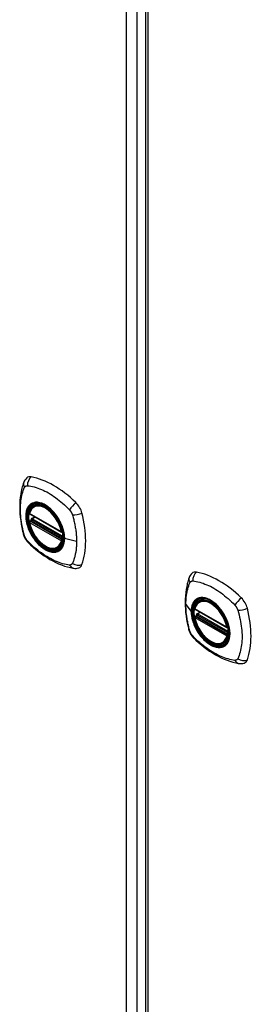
# Model space of a CAD drawing. Header units: inches. Extents: x 20 to 506, y 54 to 238.
# Tile 26 of 33: x 462.3 to 465.32, y 192.87 to 205.72. Entities that reach past the tile are written whole.
import ezdxf

# ---------------------------------------------------------------- set-up
doc = ezdxf.new("R2010")
doc.units = ezdxf.units.IN
doc.header["$MEASUREMENT"] = 0
doc.layers.add('Visible Edges(ANSI)', color=7, linetype='Continuous', lineweight=25)
doc.layers.add('Visible Tangent Edges(ANSI)', color=7, linetype='Continuous', lineweight=25)

msp = doc.modelspace()

# ---------------------------------------------------------------- linework, layer by layer
at = {"layer": 'Visible Edges(ANSI)'}
for p, q in [((463.934, 213.086), (463.934, 183.921)), ((462.425, 199.269), (462.839, 199.03)), ((462.482, 199.373), (462.492, 199.379)), ((462.425, 199.174), (462.439, 199.182)), ((462.445, 199.194), (462.444, 199.196)), ((462.45, 199.208), (462.491, 199.231)), ((462.795, 198.831), (462.805, 198.837)), ((464.635, 198.13), (464.645, 198.136)), ((464.578, 198.026), (464.992, 197.787)), ((464.603, 197.965), (464.644, 197.988)), ((464.578, 197.931), (464.592, 197.939)), ((464.598, 197.95), (464.598, 197.953)), ((464.948, 197.588), (464.958, 197.594))]:
    msp.add_line(p, q, dxfattribs=at)
at = {"layer": 'Visible Edges(ANSI)', "flags": 128}
for points in [[(462.348, 199.683), (462.34, 199.661), (462.334, 199.642), (462.329, 199.623), (462.324, 199.605), (462.32, 199.586), (462.315, 199.566), (462.308, 199.527), (462.302, 199.486), (462.298, 199.444), (462.296, 199.402), (462.295, 199.359), (462.296, 199.315), (462.298, 199.271), (462.302, 199.227), (462.308, 199.182), (462.315, 199.137), (462.323, 199.091), (462.333, 199.046), (462.338, 199.023), (462.341, 199.011), (462.345, 198.997)], [(462.386, 199.739), (462.373, 199.725), (462.363, 199.711), (462.354, 199.697), (462.348, 199.683)], [(462.42, 199.282), (462.424, 199.297), (462.429, 199.311), (462.435, 199.324), (462.443, 199.336), (462.451, 199.347), (462.46, 199.357), (462.471, 199.366), (462.482, 199.373)], [(462.734, 199.293), (462.753, 199.271), (462.771, 199.247), (462.788, 199.223), (462.803, 199.197), (462.817, 199.171), (462.83, 199.144), (462.842, 199.117), (462.852, 199.09)], [(462.795, 198.831), (462.783, 198.825), (462.771, 198.821), (462.758, 198.818), (462.745, 198.816), (462.732, 198.815), (462.718, 198.816), (462.703, 198.818), (462.689, 198.822), (462.674, 198.826), (462.66, 198.832), (462.645, 198.839), (462.63, 198.847), (462.616, 198.856), (462.601, 198.867), (462.587, 198.878), (462.573, 198.89), (462.559, 198.903), (462.545, 198.917), (462.532, 198.931), (462.52, 198.947), (462.508, 198.963), (462.496, 198.979), (462.485, 198.997), (462.475, 199.014), (462.465, 199.032), (462.456, 199.05), (462.448, 199.069), (462.441, 199.087), (462.434, 199.106), (462.428, 199.125), (462.424, 199.143), (462.42, 199.162)], [(462.439, 199.182), (462.442, 199.184), (462.444, 199.187), (462.445, 199.191), (462.445, 199.194)], [(462.345, 198.997), (462.349, 198.983), (462.354, 198.97), (462.36, 198.958), (462.367, 198.945), (462.374, 198.934), (462.382, 198.922), (462.391, 198.911), (462.4, 198.901)], [(462.4, 198.901), (462.41, 198.891), (462.42, 198.882), (462.437, 198.865), (462.471, 198.835), (462.506, 198.805), (462.542, 198.776), (462.578, 198.749), (462.615, 198.723), (462.652, 198.699), (462.689, 198.677), (462.727, 198.656), (462.764, 198.637), (462.802, 198.62), (462.841, 198.604), (462.879, 198.59), (462.917, 198.579), (462.955, 198.569), (462.974, 198.565), (462.985, 198.563), (462.996, 198.561)], [(462.996, 198.561), (463.011, 198.559), (463.028, 198.559), (463.045, 198.561), (463.064, 198.565)], [(464.539, 198.496), (464.526, 198.482), (464.516, 198.468), (464.507, 198.454), (464.501, 198.44)], [(464.501, 198.44), (464.494, 198.418), (464.487, 198.399), (464.482, 198.38), (464.477, 198.362), (464.473, 198.343), (464.469, 198.324), (464.461, 198.284), (464.456, 198.243), (464.452, 198.201), (464.449, 198.159), (464.448, 198.116), (464.449, 198.073), (464.452, 198.029), (464.455, 197.984), (464.461, 197.939), (464.468, 197.894), (464.476, 197.848), (464.486, 197.802), (464.491, 197.78), (464.494, 197.768), (464.498, 197.754)], [(464.573, 198.039), (464.577, 198.054), (464.582, 198.068), (464.589, 198.081), (464.596, 198.093), (464.604, 198.104), (464.614, 198.114), (464.624, 198.123), (464.635, 198.13)], [(464.887, 198.05), (464.906, 198.028), (464.924, 198.004), (464.941, 197.98), (464.956, 197.954), (464.971, 197.928), (464.984, 197.901), (464.995, 197.874), (465.005, 197.847)], [(464.948, 197.588), (464.936, 197.582), (464.924, 197.578), (464.911, 197.575), (464.898, 197.573), (464.885, 197.572), (464.871, 197.573), (464.857, 197.575), (464.842, 197.579), (464.828, 197.583), (464.813, 197.589), (464.798, 197.596), (464.783, 197.604), (464.769, 197.613), (464.754, 197.623), (464.74, 197.635), (464.726, 197.647), (464.712, 197.66), (464.699, 197.674), (464.685, 197.688), (464.673, 197.704), (464.661, 197.72), (464.649, 197.736), (464.638, 197.753), (464.628, 197.771), (464.618, 197.789), (464.609, 197.807), (464.601, 197.826), (464.594, 197.844), (464.587, 197.863), (464.581, 197.881), (464.577, 197.9), (464.573, 197.918)], [(464.592, 197.939), (464.595, 197.941), (464.597, 197.944), (464.598, 197.947), (464.598, 197.95)], [(464.498, 197.754), (464.502, 197.74), (464.508, 197.727), (464.513, 197.715), (464.52, 197.702), (464.527, 197.691), (464.535, 197.679), (464.544, 197.668), (464.554, 197.658)], [(464.554, 197.658), (464.563, 197.648), (464.573, 197.638), (464.59, 197.622), (464.624, 197.591), (464.66, 197.561), (464.696, 197.533), (464.732, 197.506), (464.768, 197.48), (464.805, 197.456), (464.843, 197.433), (464.88, 197.413), (464.918, 197.394), (464.956, 197.376), (464.994, 197.361), (465.032, 197.347), (465.07, 197.335), (465.108, 197.326), (465.128, 197.321), (465.138, 197.319), (465.149, 197.318)], [(465.149, 197.318), (465.164, 197.316), (465.181, 197.316), (465.198, 197.318), (465.217, 197.322)]]:
    msp.add_lwpolyline(points, dxfattribs=at)
at = {"layer": 'Visible Edges(ANSI)'}
for centre, start, end in [((462.431, 199.28), 166.5554, 240), ((462.431, 199.164), 120, 190.611), ((462.456, 199.198), 120, 187.8283), ((462.845, 199.041), 240, 282.6344), ((464.584, 198.037), 166.5554, 240), ((464.584, 197.921), 120, 190.611), ((464.609, 197.955), 120, 187.8283), ((464.998, 197.798), 240, 282.6344)]:
    msp.add_arc(centre, 0.0118, start, end, dxfattribs=at)
for centre, major_axis, start_param, end_param in [((462.485, 199.593), (-0.089, 0.153), 5.825423, 6.408181), ((462.736, 198.596), (-0.64, 1.108), 5.170151, 5.825423), ((462.631, 199.098), (0.157, -0.273), 2.363977, 7.060801), ((462.987, 199.303), (0.089, -0.153), 1.113034, 2.028558), ((462.249, 199.44), (-0.64, 1.108), 3.599355, 4.254627), ((462.987, 198.724), (0.089, -0.153), 6.158189, 6.740947), ((464.638, 198.35), (-0.089, 0.153), 5.825423, 6.408181), ((464.889, 197.353), (-0.64, 1.108), 5.170151, 5.825423), ((464.784, 197.855), (0.157, -0.273), 2.363977, 7.060801), ((465.14, 198.06), (0.089, -0.153), 1.113034, 2.028558), ((464.402, 198.197), (-0.64, 1.108), 3.599355, 4.254627), ((465.14, 197.481), (0.089, -0.153), 6.158189, 6.740947)]:
    msp.add_ellipse(centre, major_axis=major_axis, ratio=0.57735, start_param=start_param, end_param=end_param, dxfattribs=at)
for centre, major_axis in [((462.628, 199.096), (-0.16, 0.277)), ((464.781, 197.853), (0.16, -0.277))]:
    msp.add_ellipse(centre, major_axis=major_axis, ratio=0.57735, dxfattribs=at)
at = {"layer": 'Visible Tangent Edges(ANSI)'}
for p, q in [((463.684, 184.041), (463.684, 213.207)), ((463.824, 184.041), (463.824, 213.207)), ((463.963, 213.045), (463.963, 183.88)), ((462.837, 199.036), (462.423, 199.275)), ((462.423, 199.159), (462.837, 198.92)), ((462.431, 199.173), (462.443, 199.18)), ((462.845, 198.934), (462.431, 199.173)), ((462.443, 199.18), (462.853, 198.943)), ((462.854, 198.96), (462.451, 199.193)), ((462.456, 199.207), (462.495, 199.229)), ((462.854, 198.978), (462.456, 199.207)), ((462.852, 198.938), (462.845, 198.934)), ((463.036, 198.91), (462.879, 198.95)), ((464.458, 198.089), (464.527, 197.998)), ((464.99, 197.793), (464.576, 198.032)), ((464.609, 197.964), (464.648, 197.986)), ((464.576, 197.916), (464.99, 197.677)), ((464.584, 197.93), (464.596, 197.937)), ((464.998, 197.691), (464.584, 197.93)), ((464.596, 197.937), (465.006, 197.7)), ((465.007, 197.717), (464.604, 197.95)), ((465.007, 197.735), (464.609, 197.964)), ((465.005, 197.695), (464.998, 197.691))]:
    msp.add_line(p, q, dxfattribs=at)
at = {"layer": 'Visible Tangent Edges(ANSI)', "flags": 128}
for points in [[(462.358, 198.983), (462.349, 199.016), (462.341, 199.045), (462.335, 199.075), (462.329, 199.104), (462.323, 199.134), (462.318, 199.163), (462.314, 199.192), (462.311, 199.22), (462.309, 199.249), (462.307, 199.277), (462.306, 199.304), (462.305, 199.332), (462.306, 199.358), (462.307, 199.385), (462.309, 199.41), (462.311, 199.435), (462.314, 199.46), (462.318, 199.484), (462.323, 199.508), (462.329, 199.53), (462.335, 199.553), (462.341, 199.574), (462.349, 199.595), (462.358, 199.617)], [(462.358, 199.617), (462.359, 199.619), (462.36, 199.62), (462.361, 199.622), (462.363, 199.624), (462.364, 199.625), (462.365, 199.626), (462.366, 199.628), (462.368, 199.629), (462.369, 199.63), (462.37, 199.631), (462.372, 199.632), (462.373, 199.633), (462.375, 199.634), (462.377, 199.635), (462.378, 199.635), (462.38, 199.636), (462.382, 199.637), (462.383, 199.637), (462.385, 199.637), (462.387, 199.638), (462.389, 199.638), (462.391, 199.638), (462.393, 199.638), (462.395, 199.638)], [(462.395, 199.638), (462.419, 199.636), (462.441, 199.632), (462.463, 199.627), (462.485, 199.621), (462.508, 199.614), (462.531, 199.607), (462.554, 199.599), (462.577, 199.589), (462.6, 199.579), (462.624, 199.568), (462.647, 199.556), (462.67, 199.543), (462.694, 199.529), (462.717, 199.514), (462.74, 199.498), (462.763, 199.482), (462.786, 199.464), (462.809, 199.446), (462.832, 199.428), (462.854, 199.408), (462.877, 199.388), (462.899, 199.367), (462.921, 199.346), (462.944, 199.321)], [(462.432, 199.393), (462.423, 199.385), (462.415, 199.376), (462.407, 199.366), (462.401, 199.355), (462.394, 199.344), (462.389, 199.331), (462.385, 199.318), (462.381, 199.304), (462.378, 199.289), (462.376, 199.274), (462.375, 199.258), (462.374, 199.241), (462.375, 199.224), (462.376, 199.207), (462.378, 199.189), (462.381, 199.171), (462.385, 199.152), (462.389, 199.133), (462.395, 199.115), (462.401, 199.096), (462.407, 199.077), (462.415, 199.058), (462.423, 199.04), (462.432, 199.022)], [(462.876, 198.952), (462.87, 198.894), (462.853, 198.845), (462.826, 198.808), (462.789, 198.784), (462.746, 198.774), (462.696, 198.78), (462.643, 198.799), (462.59, 198.833), (462.538, 198.878), (462.491, 198.934), (462.449, 198.996), (462.416, 199.064), (462.393, 199.133), (462.38, 199.2), (462.379, 199.263), (462.389, 199.317), (462.41, 199.362), (462.441, 199.394), (462.48, 199.413), (462.526, 199.417), (462.577, 199.406), (462.631, 199.381), (462.684, 199.343), (462.734, 199.293)], [(462.465, 199.412), (462.464, 199.412), (462.462, 199.411), (462.461, 199.411), (462.459, 199.41), (462.458, 199.409), (462.457, 199.409), (462.455, 199.408), (462.454, 199.407), (462.452, 199.406), (462.451, 199.406), (462.449, 199.405), (462.448, 199.404), (462.447, 199.403), (462.445, 199.403), (462.444, 199.402), (462.443, 199.401), (462.441, 199.4), (462.44, 199.399), (462.439, 199.398), (462.437, 199.397), (462.436, 199.396), (462.435, 199.395), (462.433, 199.394), (462.432, 199.393)], [(462.787, 199.227), (462.776, 199.244), (462.764, 199.26), (462.752, 199.276), (462.739, 199.291), (462.726, 199.306), (462.712, 199.32), (462.698, 199.333), (462.684, 199.346), (462.67, 199.357), (462.656, 199.368), (462.641, 199.378), (462.627, 199.387), (462.612, 199.395), (462.597, 199.402), (462.583, 199.408), (462.569, 199.412), (462.555, 199.416), (462.541, 199.419), (462.527, 199.421), (462.514, 199.421), (462.501, 199.421), (462.489, 199.419), (462.477, 199.416), (462.465, 199.412)], [(462.944, 199.321), (462.945, 199.32), (462.946, 199.319), (462.947, 199.317), (462.948, 199.316), (462.949, 199.315), (462.95, 199.314), (462.951, 199.313), (462.952, 199.312), (462.953, 199.31), (462.954, 199.309), (462.955, 199.308), (462.956, 199.307), (462.957, 199.305), (462.957, 199.304), (462.958, 199.303), (462.959, 199.302), (462.96, 199.3), (462.961, 199.299), (462.962, 199.298), (462.963, 199.297), (462.963, 199.295), (462.964, 199.294), (462.965, 199.293), (462.966, 199.291)], [(462.966, 199.291), (462.966, 199.29), (462.967, 199.289), (462.968, 199.287), (462.969, 199.286), (462.969, 199.284), (462.97, 199.283), (462.971, 199.282), (462.971, 199.28), (462.972, 199.279), (462.973, 199.278), (462.973, 199.276), (462.974, 199.275), (462.975, 199.273), (462.975, 199.272), (462.976, 199.271), (462.976, 199.269), (462.977, 199.268), (462.978, 199.266), (462.978, 199.265), (462.979, 199.264), (462.979, 199.262), (462.98, 199.261), (462.98, 199.259), (462.981, 199.258)], [(462.981, 199.258), (462.986, 199.24), (462.99, 199.225), (462.994, 199.21), (462.998, 199.195), (463.001, 199.181), (463.005, 199.166), (463.008, 199.151), (463.011, 199.136), (463.014, 199.122), (463.017, 199.107), (463.019, 199.093), (463.022, 199.078), (463.024, 199.064), (463.026, 199.049), (463.028, 199.035), (463.029, 199.021), (463.031, 199.007), (463.032, 198.993), (463.033, 198.979), (463.034, 198.965), (463.035, 198.951), (463.035, 198.937), (463.036, 198.923), (463.036, 198.91)], [(462.439, 199.182), (462.439, 199.182), (462.439, 199.182), (462.439, 199.182), (462.439, 199.182), (462.439, 199.182), (462.439, 199.182), (462.439, 199.182), (462.439, 199.182), (462.439, 199.182), (462.439, 199.182), (462.439, 199.182), (462.439, 199.182), (462.439, 199.182), (462.439, 199.182), (462.439, 199.182), (462.439, 199.182), (462.439, 199.182), (462.439, 199.182), (462.439, 199.182), (462.439, 199.182), (462.439, 199.182), (462.439, 199.182), (462.439, 199.182), (462.439, 199.182)], [(462.439, 199.182), (462.439, 199.182), (462.439, 199.182), (462.439, 199.182), (462.439, 199.182), (462.439, 199.182), (462.439, 199.182), (462.439, 199.181), (462.439, 199.181), (462.439, 199.181), (462.439, 199.181), (462.439, 199.181), (462.439, 199.181), (462.439, 199.181), (462.44, 199.181), (462.44, 199.181), (462.44, 199.181), (462.44, 199.181), (462.44, 199.181), (462.44, 199.181), (462.44, 199.181), (462.441, 199.181), (462.441, 199.181), (462.441, 199.181), (462.441, 199.181)], [(462.441, 199.181), (462.441, 199.181), (462.441, 199.181), (462.441, 199.18), (462.441, 199.18), (462.441, 199.18), (462.441, 199.18), (462.442, 199.18), (462.442, 199.18), (462.442, 199.18), (462.442, 199.18), (462.442, 199.18), (462.442, 199.18), (462.442, 199.18), (462.442, 199.18), (462.442, 199.18), (462.442, 199.18), (462.442, 199.18), (462.442, 199.18), (462.442, 199.18), (462.442, 199.18), (462.442, 199.18), (462.442, 199.18), (462.443, 199.18), (462.443, 199.18)], [(462.445, 199.195), (462.445, 199.195), (462.445, 199.195), (462.445, 199.195), (462.445, 199.195), (462.445, 199.195), (462.445, 199.195), (462.445, 199.195), (462.445, 199.195), (462.445, 199.194), (462.445, 199.194), (462.445, 199.194), (462.445, 199.194), (462.445, 199.194), (462.445, 199.194), (462.445, 199.194), (462.445, 199.194), (462.445, 199.194), (462.445, 199.194), (462.445, 199.194), (462.445, 199.194), (462.445, 199.194), (462.445, 199.194), (462.445, 199.194), (462.445, 199.194)], [(462.448, 199.194), (462.448, 199.194), (462.448, 199.194), (462.447, 199.194), (462.447, 199.195), (462.447, 199.195), (462.447, 199.195), (462.447, 199.195), (462.447, 199.195), (462.446, 199.195), (462.446, 199.195), (462.446, 199.195), (462.446, 199.195), (462.446, 199.195), (462.446, 199.195), (462.446, 199.195), (462.445, 199.195), (462.445, 199.195), (462.445, 199.195), (462.445, 199.195), (462.445, 199.195), (462.445, 199.195), (462.445, 199.195), (462.445, 199.195), (462.445, 199.195)], [(462.451, 199.193), (462.451, 199.193), (462.451, 199.193), (462.45, 199.193), (462.45, 199.193), (462.45, 199.193), (462.45, 199.193), (462.45, 199.193), (462.45, 199.193), (462.45, 199.193), (462.45, 199.193), (462.45, 199.193), (462.449, 199.194), (462.449, 199.194), (462.449, 199.194), (462.449, 199.194), (462.449, 199.194), (462.449, 199.194), (462.449, 199.194), (462.449, 199.194), (462.448, 199.194), (462.448, 199.194), (462.448, 199.194), (462.448, 199.194), (462.448, 199.194)], [(462.821, 199.169), (462.819, 199.171), (462.818, 199.174), (462.817, 199.176), (462.815, 199.179), (462.814, 199.181), (462.813, 199.184), (462.811, 199.186), (462.81, 199.189), (462.809, 199.191), (462.807, 199.193), (462.806, 199.196), (462.805, 199.198), (462.803, 199.201), (462.802, 199.203), (462.8, 199.205), (462.799, 199.208), (462.798, 199.21), (462.796, 199.213), (462.795, 199.215), (462.793, 199.217), (462.792, 199.22), (462.79, 199.222), (462.789, 199.224), (462.787, 199.227)], [(462.879, 198.95), (462.879, 198.958), (462.879, 198.967), (462.878, 198.975), (462.877, 198.984), (462.876, 198.993), (462.875, 199.002), (462.874, 199.011), (462.872, 199.02), (462.87, 199.029), (462.868, 199.039), (462.866, 199.048), (462.864, 199.057), (462.861, 199.067), (462.859, 199.076), (462.856, 199.085), (462.852, 199.095), (462.849, 199.104), (462.845, 199.113), (462.842, 199.123), (462.838, 199.132), (462.834, 199.141), (462.83, 199.151), (462.825, 199.16), (462.821, 199.169)], [(462.432, 199.022), (462.433, 199.019), (462.435, 199.017), (462.436, 199.014), (462.437, 199.012), (462.439, 199.009), (462.44, 199.007), (462.441, 199.004), (462.443, 199.002), (462.444, 199), (462.445, 198.997), (462.447, 198.995), (462.448, 198.992), (462.449, 198.99), (462.451, 198.988), (462.452, 198.985), (462.454, 198.983), (462.455, 198.98), (462.457, 198.978), (462.458, 198.976), (462.459, 198.973), (462.461, 198.971), (462.462, 198.969), (462.464, 198.966), (462.465, 198.964)], [(462.852, 199.09), (462.854, 199.084), (462.856, 199.078), (462.857, 199.072), (462.859, 199.066), (462.861, 199.06), (462.862, 199.054), (462.864, 199.048), (462.865, 199.042), (462.866, 199.037), (462.868, 199.031), (462.869, 199.025), (462.87, 199.019), (462.871, 199.013), (462.872, 199.008), (462.873, 199.002), (462.873, 198.996), (462.874, 198.99), (462.875, 198.985), (462.875, 198.979), (462.875, 198.974), (462.876, 198.968), (462.876, 198.963), (462.876, 198.957), (462.876, 198.952)], [(462.395, 198.92), (462.393, 198.922), (462.391, 198.924), (462.389, 198.927), (462.387, 198.929), (462.385, 198.931), (462.383, 198.934), (462.382, 198.936), (462.38, 198.939), (462.378, 198.941), (462.377, 198.944), (462.375, 198.947), (462.373, 198.949), (462.372, 198.952), (462.371, 198.955), (462.369, 198.957), (462.368, 198.96), (462.366, 198.963), (462.365, 198.966), (462.364, 198.968), (462.363, 198.971), (462.361, 198.974), (462.36, 198.977), (462.359, 198.98), (462.358, 198.983)], [(462.944, 198.602), (462.921, 198.605), (462.899, 198.609), (462.877, 198.614), (462.854, 198.62), (462.832, 198.627), (462.809, 198.634), (462.786, 198.643), (462.763, 198.652), (462.74, 198.663), (462.717, 198.674), (462.694, 198.686), (462.67, 198.699), (462.647, 198.713), (462.624, 198.728), (462.6, 198.743), (462.577, 198.76), (462.554, 198.777), (462.531, 198.795), (462.508, 198.814), (462.485, 198.833), (462.463, 198.853), (462.441, 198.874), (462.419, 198.895), (462.395, 198.92)], [(462.465, 198.964), (462.477, 198.947), (462.489, 198.931), (462.501, 198.915), (462.514, 198.899), (462.527, 198.885), (462.541, 198.871), (462.555, 198.858), (462.569, 198.845), (462.583, 198.834), (462.597, 198.823), (462.612, 198.813), (462.627, 198.804), (462.641, 198.796), (462.656, 198.789), (462.67, 198.783), (462.684, 198.778), (462.698, 198.775), (462.712, 198.772), (462.726, 198.77), (462.739, 198.77), (462.752, 198.77), (462.764, 198.772), (462.776, 198.774), (462.787, 198.778)], [(462.821, 198.797), (462.825, 198.801), (462.83, 198.805), (462.834, 198.81), (462.838, 198.815), (462.842, 198.819), (462.846, 198.825), (462.849, 198.83), (462.852, 198.835), (462.856, 198.841), (462.859, 198.847), (462.861, 198.853), (462.864, 198.86), (462.866, 198.866), (462.868, 198.873), (462.87, 198.88), (462.872, 198.887), (462.874, 198.894), (462.875, 198.902), (462.876, 198.909), (462.877, 198.917), (462.878, 198.925), (462.879, 198.933), (462.879, 198.941), (462.879, 198.95)], [(463.036, 198.91), (463.036, 198.896), (463.035, 198.883), (463.035, 198.87), (463.034, 198.857), (463.033, 198.844), (463.032, 198.831), (463.031, 198.818), (463.029, 198.806), (463.028, 198.793), (463.026, 198.781), (463.024, 198.769), (463.022, 198.757), (463.019, 198.745), (463.017, 198.733), (463.014, 198.722), (463.011, 198.71), (463.008, 198.699), (463.005, 198.688), (463.001, 198.677), (462.998, 198.666), (462.994, 198.656), (462.99, 198.645), (462.986, 198.635), (462.981, 198.623)], [(462.787, 198.778), (462.789, 198.779), (462.79, 198.779), (462.792, 198.78), (462.793, 198.781), (462.795, 198.781), (462.796, 198.782), (462.798, 198.783), (462.799, 198.783), (462.8, 198.784), (462.802, 198.785), (462.803, 198.786), (462.805, 198.786), (462.806, 198.787), (462.807, 198.788), (462.809, 198.789), (462.81, 198.79), (462.811, 198.791), (462.813, 198.792), (462.814, 198.793), (462.815, 198.793), (462.817, 198.794), (462.818, 198.795), (462.819, 198.796), (462.821, 198.797)], [(462.981, 198.623), (462.98, 198.622), (462.979, 198.62), (462.978, 198.618), (462.976, 198.617), (462.975, 198.615), (462.974, 198.614), (462.973, 198.613), (462.971, 198.612), (462.97, 198.61), (462.969, 198.609), (462.967, 198.608), (462.966, 198.607), (462.964, 198.607), (462.963, 198.606), (462.961, 198.605), (462.959, 198.604), (462.957, 198.604), (462.956, 198.603), (462.954, 198.603), (462.952, 198.603), (462.95, 198.603), (462.948, 198.602), (462.946, 198.602), (462.944, 198.602)], [(464.458, 198.089), (464.458, 198.102), (464.459, 198.115), (464.459, 198.129), (464.46, 198.142), (464.461, 198.155), (464.462, 198.167), (464.463, 198.18), (464.464, 198.192), (464.466, 198.205), (464.468, 198.217), (464.47, 198.229), (464.472, 198.241), (464.474, 198.253), (464.476, 198.265), (464.479, 198.276), (464.482, 198.287), (464.485, 198.299), (464.488, 198.31), (464.491, 198.32), (464.495, 198.331), (464.498, 198.342), (464.502, 198.352), (464.506, 198.363), (464.511, 198.374)], [(464.511, 198.374), (464.512, 198.376), (464.514, 198.377), (464.515, 198.379), (464.516, 198.38), (464.517, 198.382), (464.518, 198.383), (464.519, 198.385), (464.521, 198.386), (464.522, 198.387), (464.524, 198.388), (464.525, 198.389), (464.527, 198.39), (464.528, 198.391), (464.53, 198.392), (464.531, 198.392), (464.533, 198.393), (464.535, 198.393), (464.537, 198.394), (464.538, 198.394), (464.54, 198.395), (464.542, 198.395), (464.544, 198.395), (464.546, 198.395), (464.548, 198.395)], [(464.548, 198.395), (464.572, 198.393), (464.594, 198.389), (464.616, 198.384), (464.639, 198.378), (464.661, 198.371), (464.684, 198.364), (464.707, 198.355), (464.73, 198.346), (464.754, 198.336), (464.777, 198.325), (464.8, 198.312), (464.824, 198.299), (464.847, 198.285), (464.87, 198.271), (464.894, 198.255), (464.917, 198.238), (464.94, 198.221), (464.962, 198.203), (464.985, 198.184), (465.008, 198.165), (465.03, 198.145), (465.052, 198.124), (465.074, 198.103), (465.097, 198.078)], [(464.585, 198.15), (464.581, 198.146), (464.576, 198.142), (464.572, 198.138), (464.568, 198.133), (464.564, 198.128), (464.561, 198.123), (464.557, 198.118), (464.554, 198.112), (464.551, 198.107), (464.548, 198.101), (464.545, 198.094), (464.542, 198.088), (464.54, 198.082), (464.538, 198.075), (464.536, 198.068), (464.534, 198.061), (464.533, 198.053), (464.531, 198.046), (464.53, 198.038), (464.529, 198.031), (464.528, 198.023), (464.528, 198.015), (464.528, 198.006), (464.527, 197.998)], [(464.531, 197.996), (464.532, 198.02), (464.535, 198.042), (464.539, 198.064), (464.545, 198.083), (464.553, 198.101), (464.562, 198.117), (464.573, 198.132), (464.585, 198.144), (464.599, 198.155), (464.614, 198.163), (464.63, 198.169), (464.647, 198.173), (464.665, 198.174), (464.684, 198.173), (464.704, 198.17), (464.724, 198.165), (464.745, 198.158), (464.765, 198.148), (464.786, 198.136), (464.807, 198.123), (464.828, 198.107), (464.848, 198.09), (464.868, 198.071), (464.887, 198.05)], [(464.619, 198.169), (464.617, 198.169), (464.616, 198.168), (464.614, 198.168), (464.613, 198.167), (464.611, 198.166), (464.61, 198.166), (464.608, 198.165), (464.607, 198.164), (464.605, 198.163), (464.604, 198.163), (464.603, 198.162), (464.601, 198.161), (464.6, 198.16), (464.598, 198.159), (464.597, 198.159), (464.596, 198.158), (464.594, 198.157), (464.593, 198.156), (464.592, 198.155), (464.59, 198.154), (464.589, 198.153), (464.588, 198.152), (464.587, 198.151), (464.585, 198.15)], [(464.94, 197.984), (464.929, 198), (464.917, 198.017), (464.905, 198.033), (464.892, 198.048), (464.879, 198.063), (464.865, 198.077), (464.851, 198.09), (464.837, 198.103), (464.823, 198.114), (464.809, 198.125), (464.794, 198.135), (464.78, 198.144), (464.765, 198.152), (464.751, 198.159), (464.736, 198.164), (464.722, 198.169), (464.708, 198.173), (464.694, 198.176), (464.68, 198.177), (464.667, 198.178), (464.654, 198.177), (464.642, 198.176), (464.63, 198.173), (464.619, 198.169)], [(464.511, 197.739), (464.506, 197.758), (464.502, 197.772), (464.498, 197.787), (464.495, 197.802), (464.491, 197.817), (464.488, 197.832), (464.485, 197.847), (464.482, 197.861), (464.479, 197.876), (464.476, 197.891), (464.474, 197.905), (464.472, 197.92), (464.469, 197.934), (464.468, 197.949), (464.466, 197.963), (464.464, 197.977), (464.463, 197.992), (464.462, 198.006), (464.461, 198.02), (464.46, 198.034), (464.459, 198.048), (464.459, 198.061), (464.458, 198.075), (464.458, 198.089)], [(464.527, 197.998), (464.528, 197.99), (464.528, 197.981), (464.528, 197.972), (464.529, 197.964), (464.53, 197.955), (464.531, 197.946), (464.533, 197.937), (464.534, 197.927), (464.536, 197.918), (464.538, 197.909), (464.54, 197.9), (464.542, 197.891), (464.545, 197.881), (464.548, 197.872), (464.551, 197.862), (464.554, 197.853), (464.557, 197.844), (464.561, 197.834), (464.564, 197.825), (464.568, 197.815), (464.572, 197.806), (464.576, 197.797), (464.581, 197.788), (464.585, 197.779)], [(465.005, 197.847), (465.018, 197.799), (465.027, 197.752), (465.029, 197.708), (465.026, 197.667), (465.018, 197.63), (465.004, 197.597), (464.985, 197.571), (464.962, 197.551), (464.935, 197.538), (464.904, 197.531), (464.871, 197.532), (464.835, 197.54), (464.798, 197.555), (464.761, 197.577), (464.724, 197.605), (464.689, 197.638), (464.655, 197.676), (464.624, 197.718), (464.597, 197.763), (464.574, 197.81), (464.556, 197.858), (464.542, 197.905), (464.534, 197.952), (464.531, 197.996)], [(464.974, 197.926), (464.972, 197.928), (464.971, 197.931), (464.97, 197.933), (464.969, 197.936), (464.967, 197.938), (464.966, 197.941), (464.965, 197.943), (464.963, 197.945), (464.962, 197.948), (464.961, 197.95), (464.959, 197.953), (464.958, 197.955), (464.956, 197.958), (464.955, 197.96), (464.954, 197.962), (464.952, 197.965), (464.951, 197.967), (464.949, 197.969), (464.948, 197.972), (464.946, 197.974), (464.945, 197.977), (464.943, 197.979), (464.942, 197.981), (464.94, 197.984)], [(465.097, 198.078), (465.099, 198.075), (465.101, 198.073), (465.103, 198.071), (465.105, 198.068), (465.107, 198.066), (465.109, 198.064), (465.111, 198.061), (465.112, 198.059), (465.114, 198.056), (465.116, 198.053), (465.117, 198.051), (465.119, 198.048), (465.12, 198.045), (465.122, 198.043), (465.123, 198.04), (465.125, 198.037), (465.126, 198.035), (465.127, 198.032), (465.128, 198.029), (465.13, 198.026), (465.131, 198.023), (465.132, 198.02), (465.133, 198.018), (465.134, 198.015)], [(465.134, 198.015), (465.144, 197.982), (465.151, 197.952), (465.158, 197.923), (465.164, 197.893), (465.17, 197.864), (465.175, 197.835), (465.179, 197.806), (465.183, 197.778), (465.185, 197.75), (465.187, 197.722), (465.189, 197.694), (465.189, 197.667), (465.189, 197.64), (465.187, 197.614), (465.185, 197.588), (465.183, 197.563), (465.179, 197.538), (465.175, 197.514), (465.17, 197.49), (465.164, 197.467), (465.158, 197.445), (465.151, 197.423), (465.144, 197.402), (465.134, 197.38)], [(464.592, 197.939), (464.592, 197.939), (464.592, 197.939), (464.592, 197.939), (464.592, 197.939), (464.592, 197.939), (464.592, 197.939), (464.592, 197.939), (464.592, 197.939), (464.592, 197.939), (464.592, 197.939), (464.592, 197.939), (464.592, 197.939), (464.592, 197.939), (464.592, 197.939), (464.592, 197.939), (464.592, 197.939), (464.592, 197.939), (464.592, 197.939), (464.592, 197.939), (464.592, 197.939), (464.592, 197.939), (464.592, 197.939), (464.592, 197.939), (464.592, 197.939)], [(464.592, 197.939), (464.592, 197.939), (464.592, 197.939), (464.592, 197.939), (464.592, 197.939), (464.592, 197.938), (464.592, 197.938), (464.592, 197.938), (464.592, 197.938), (464.592, 197.938), (464.592, 197.938), (464.592, 197.938), (464.593, 197.938), (464.593, 197.938), (464.593, 197.938), (464.593, 197.938), (464.593, 197.938), (464.593, 197.938), (464.593, 197.938), (464.593, 197.938), (464.594, 197.938), (464.594, 197.938), (464.594, 197.938), (464.594, 197.938), (464.594, 197.937)], [(464.594, 197.937), (464.594, 197.937), (464.594, 197.937), (464.594, 197.937), (464.595, 197.937), (464.595, 197.937), (464.595, 197.937), (464.595, 197.937), (464.595, 197.937), (464.595, 197.937), (464.595, 197.937), (464.595, 197.937), (464.595, 197.937), (464.595, 197.937), (464.595, 197.937), (464.595, 197.937), (464.595, 197.937), (464.595, 197.937), (464.595, 197.937), (464.595, 197.937), (464.595, 197.937), (464.596, 197.937), (464.596, 197.937), (464.596, 197.937), (464.596, 197.937)], [(464.598, 197.952), (464.598, 197.952), (464.598, 197.952), (464.598, 197.952), (464.598, 197.952), (464.598, 197.952), (464.598, 197.952), (464.598, 197.951), (464.598, 197.951), (464.598, 197.951), (464.598, 197.951), (464.598, 197.951), (464.598, 197.951), (464.598, 197.951), (464.598, 197.951), (464.598, 197.951), (464.598, 197.951), (464.598, 197.951), (464.598, 197.951), (464.598, 197.951), (464.598, 197.951), (464.598, 197.951), (464.598, 197.951), (464.598, 197.95), (464.598, 197.95)], [(464.601, 197.951), (464.601, 197.951), (464.601, 197.951), (464.6, 197.951), (464.6, 197.951), (464.6, 197.951), (464.6, 197.951), (464.6, 197.952), (464.6, 197.952), (464.6, 197.952), (464.599, 197.952), (464.599, 197.952), (464.599, 197.952), (464.599, 197.952), (464.599, 197.952), (464.599, 197.952), (464.599, 197.952), (464.599, 197.952), (464.598, 197.952), (464.598, 197.952), (464.598, 197.952), (464.598, 197.952), (464.598, 197.952), (464.598, 197.952), (464.598, 197.952)], [(464.604, 197.95), (464.604, 197.95), (464.604, 197.95), (464.604, 197.95), (464.603, 197.95), (464.603, 197.95), (464.603, 197.95), (464.603, 197.95), (464.603, 197.95), (464.603, 197.95), (464.603, 197.95), (464.603, 197.95), (464.603, 197.95), (464.602, 197.95), (464.602, 197.951), (464.602, 197.951), (464.602, 197.951), (464.602, 197.951), (464.602, 197.951), (464.602, 197.951), (464.602, 197.951), (464.601, 197.951), (464.601, 197.951), (464.601, 197.951), (464.601, 197.951)], [(464.974, 197.554), (464.983, 197.562), (464.991, 197.571), (464.999, 197.581), (465.005, 197.592), (465.012, 197.604), (465.017, 197.617), (465.022, 197.63), (465.025, 197.644), (465.028, 197.659), (465.03, 197.674), (465.032, 197.69), (465.032, 197.707), (465.032, 197.724), (465.03, 197.741), (465.028, 197.759), (465.025, 197.777), (465.022, 197.796), (465.017, 197.814), (465.012, 197.833), (465.005, 197.852), (464.999, 197.871), (464.991, 197.889), (464.983, 197.908), (464.974, 197.926)], [(464.527, 197.706), (464.526, 197.708), (464.525, 197.709), (464.524, 197.71), (464.524, 197.712), (464.523, 197.713), (464.522, 197.714), (464.521, 197.716), (464.521, 197.717), (464.52, 197.718), (464.519, 197.72), (464.519, 197.721), (464.518, 197.723), (464.518, 197.724), (464.517, 197.725), (464.516, 197.727), (464.516, 197.728), (464.515, 197.73), (464.515, 197.731), (464.514, 197.732), (464.514, 197.734), (464.513, 197.735), (464.512, 197.737), (464.512, 197.738), (464.511, 197.739)], [(464.585, 197.779), (464.587, 197.776), (464.588, 197.774), (464.589, 197.771), (464.59, 197.769), (464.592, 197.766), (464.593, 197.764), (464.594, 197.761), (464.596, 197.759), (464.597, 197.756), (464.598, 197.754), (464.6, 197.752), (464.601, 197.749), (464.603, 197.747), (464.604, 197.744), (464.605, 197.742), (464.607, 197.74), (464.608, 197.737), (464.61, 197.735), (464.611, 197.733), (464.613, 197.73), (464.614, 197.728), (464.616, 197.726), (464.617, 197.723), (464.619, 197.721)], [(464.619, 197.721), (464.63, 197.704), (464.642, 197.688), (464.654, 197.672), (464.667, 197.656), (464.681, 197.642), (464.694, 197.628), (464.708, 197.614), (464.722, 197.602), (464.736, 197.59), (464.751, 197.58), (464.765, 197.57), (464.78, 197.561), (464.794, 197.553), (464.809, 197.546), (464.823, 197.54), (464.838, 197.535), (464.852, 197.532), (464.865, 197.529), (464.879, 197.527), (464.892, 197.527), (464.905, 197.527), (464.917, 197.529), (464.929, 197.531), (464.94, 197.535)], [(464.548, 197.677), (464.547, 197.678), (464.546, 197.679), (464.545, 197.68), (464.544, 197.681), (464.543, 197.682), (464.542, 197.683), (464.541, 197.685), (464.54, 197.686), (464.539, 197.687), (464.538, 197.688), (464.537, 197.689), (464.537, 197.691), (464.536, 197.692), (464.535, 197.693), (464.534, 197.694), (464.533, 197.696), (464.532, 197.697), (464.531, 197.698), (464.531, 197.7), (464.53, 197.701), (464.529, 197.702), (464.528, 197.704), (464.527, 197.705), (464.527, 197.706)], [(465.097, 197.359), (465.074, 197.362), (465.052, 197.366), (465.03, 197.371), (465.008, 197.377), (464.985, 197.383), (464.962, 197.391), (464.94, 197.4), (464.917, 197.409), (464.894, 197.419), (464.87, 197.431), (464.847, 197.443), (464.824, 197.456), (464.8, 197.47), (464.777, 197.485), (464.754, 197.5), (464.73, 197.517), (464.707, 197.534), (464.684, 197.552), (464.661, 197.57), (464.639, 197.59), (464.616, 197.61), (464.594, 197.63), (464.572, 197.652), (464.548, 197.677)], [(464.94, 197.535), (464.942, 197.536), (464.943, 197.536), (464.945, 197.537), (464.946, 197.538), (464.948, 197.538), (464.949, 197.539), (464.951, 197.54), (464.952, 197.54), (464.954, 197.541), (464.955, 197.542), (464.956, 197.543), (464.958, 197.543), (464.959, 197.544), (464.961, 197.545), (464.962, 197.546), (464.963, 197.547), (464.965, 197.548), (464.966, 197.548), (464.967, 197.549), (464.969, 197.55), (464.97, 197.551), (464.971, 197.552), (464.972, 197.553), (464.974, 197.554)], [(465.134, 197.38), (465.133, 197.378), (465.132, 197.377), (465.131, 197.375), (465.13, 197.374), (465.128, 197.372), (465.127, 197.371), (465.126, 197.37), (465.125, 197.368), (465.123, 197.367), (465.122, 197.366), (465.12, 197.365), (465.119, 197.364), (465.117, 197.363), (465.116, 197.363), (465.114, 197.362), (465.112, 197.361), (465.111, 197.361), (465.109, 197.36), (465.107, 197.36), (465.105, 197.36), (465.103, 197.359), (465.101, 197.359), (465.099, 197.359), (465.097, 197.359)]]:
    msp.add_lwpolyline(points, dxfattribs=at)
at = {"layer": 'Visible Tangent Edges(ANSI)'}
for centre, major_axis, ratio, start_param, end_param in [((462.458, 199.641), (-0.11, 0.042), 0.704518, 0, 0.765179), ((462.485, 199.656), (-0.027, -0.115), 0.753705, 3.902663, 5.039934), ((462.63, 199.098), (-0.173, 0.3), 0.57735, 5.055237, 10.652726), ((462.63, 199.097), (-0.151, 0.261), 0.57735, 4.164956, 6.830618), ((463.015, 199.351), (-0.0787, -0.088), 0.341266, 4.200572, 5.337843), ((462.431, 199.28), (-0.0115, 0.0027), 0.697177, 0, 0.936254), ((462.431, 199.28), (-0.0059, -0.0102), 0.57735, 5.497787, 6.283185), ((462.638, 199.102), (-0.156, 0.271), 0.57735, 6.166197, 6.283185), ((463.042, 199.304), (0.116, 0.024), 0.341266, 4.086935, 5.224206), ((462.431, 199.164), (-0.0116, -0.0022), 0.424984, 0, 0.691657), ((462.431, 199.164), (-0.0059, -0.0102), 0.57735, 3.926991, 5.497787), ((462.63, 199.097), (0.151, -0.261), 0.57735, 4.164956, 6.830618), ((462.431, 199.164), (-0.0059, 0.0102), 0.57735, 5.497787, 6.283185), ((462.434, 199.192), (0.0018, -0.0117), 0.983841, 0.332621, 1.648576), ((462.44, 199.191), (0.0039, 0.0112), 0.653911, 3.808835, 5.235416), ((462.443, 199.19), (0.0059, 0.0102), 0.57735, 3.926991, 5.335914), ((462.456, 199.198), (-0.0117, -0.0016), 0.470841, 0, 0.203742), ((462.456, 199.198), (-0.0059, -0.0102), 0.57735, 3.926991, 5.351326), ((462.456, 199.198), (-0.0059, 0.0102), 0.57735, 5.497787, 6.283185), ((462.845, 199.041), (-0.0059, -0.0102), 0.57735, 5.497787, 6.283185), ((462.845, 199.041), (-0.0116, -0.0022), 0.424984, 0.691657, 1.603666), ((462.458, 199.029), (-0.114, -0.032), 0.390453, 0, 0.392125), ((462.485, 198.983), (-0.0849, -0.0822), 0.390453, 5.89106, 6.283185), ((462.845, 198.925), (0.0059, 0.0102), 0.57735, 0.785398, 2.356194), ((462.845, 198.925), (0.0115, -0.0027), 0.697177, 4.077847, 5.160757), ((462.845, 198.925), (0.0059, -0.0102), 0.57735, 1.624298, 2.356194), ((462.881, 198.952), (-0.00492, 0), 0.57735, 0.141897, 1.156289), ((462.638, 199.102), (0.156, -0.271), 0.57735, 0, 0.116988), ((463.042, 198.693), (0.113, -0.035), 0.753705, 4.384844, 5.522115), ((463.015, 198.677), (-0.019, -0.117), 0.704518, 5.518007, 6.283185), ((464.638, 198.413), (0.027, 0.115), 0.753705, 0.761071, 1.898341), ((464.612, 198.398), (-0.11, 0.042), 0.704518, 0, 0.765179), ((464.783, 197.854), (-0.173, 0.3), 0.57735, 5.055237, 10.652726), ((464.783, 197.854), (-0.151, 0.261), 0.57735, 4.164956, 6.830618), ((464.791, 197.859), (-0.156, 0.271), 0.57735, 6.166197, 6.283185), ((465.168, 198.107), (0.0787, 0.088), 0.341266, 1.05898, 2.19625), ((464.532, 197.999), (0.00492, 0), 0.57735, 3.5561, 4.570492), ((464.584, 198.037), (-0.0115, 0.0027), 0.697177, 0, 0.936254), ((464.584, 198.037), (-0.0059, -0.0102), 0.57735, 5.497787, 6.283185), ((465.195, 198.061), (-0.116, -0.024), 0.341266, 0.945343, 2.082613), ((464.584, 197.921), (-0.0116, -0.0022), 0.424984, 0, 0.691657), ((464.584, 197.921), (-0.0059, -0.0102), 0.57735, 3.926991, 5.497787), ((464.783, 197.854), (0.151, -0.261), 0.57735, 4.164956, 6.830618), ((464.584, 197.921), (-0.0059, 0.0102), 0.57735, 5.497787, 6.283185), ((464.587, 197.949), (0.0018, -0.0117), 0.983841, 0.332621, 1.648576), ((464.593, 197.948), (0.0039, 0.0112), 0.653911, 3.808835, 5.235416), ((464.596, 197.946), (0.0059, 0.0102), 0.57735, 3.926991, 5.335914), ((464.609, 197.955), (-0.0117, -0.0016), 0.470841, 0, 0.203742), ((464.609, 197.955), (-0.0059, -0.0102), 0.57735, 3.926991, 5.351326), ((464.609, 197.955), (-0.0059, 0.0102), 0.57735, 5.497787, 6.283185), ((464.612, 197.786), (-0.114, -0.032), 0.390453, 0, 0.392125), ((464.998, 197.798), (-0.0059, -0.0102), 0.57735, 5.497787, 6.283185), ((464.998, 197.798), (-0.0116, -0.0022), 0.424984, 0.691657, 1.603666), ((464.638, 197.74), (-0.0849, -0.0822), 0.390453, 5.89106, 6.283185), ((464.791, 197.859), (0.156, -0.271), 0.57735, 0, 0.116988), ((464.998, 197.682), (0.0059, 0.0102), 0.57735, 0.785398, 2.356194), ((464.998, 197.682), (0.0115, -0.0027), 0.697177, 4.077847, 5.160757), ((464.998, 197.682), (0.0059, -0.0102), 0.57735, 1.624298, 2.356194), ((465.168, 197.434), (-0.019, -0.117), 0.704518, 5.518007, 6.283185), ((465.195, 197.45), (-0.113, 0.035), 0.753705, 1.243252, 2.380522)]:
    msp.add_ellipse(centre, major_axis=major_axis, ratio=ratio, start_param=start_param, end_param=end_param, dxfattribs=at)
for centre, major_axis in [((462.631, 199.098), (0.171, -0.296)), ((462.628, 199.096), (-0.163, 0.282)), ((462.628, 199.096), (0.162, -0.281)), ((464.784, 197.855), (-0.171, 0.296)), ((464.781, 197.853), (0.163, -0.282)), ((464.781, 197.853), (-0.162, 0.281))]:
    msp.add_ellipse(centre, major_axis=major_axis, ratio=0.57735, dxfattribs=at)

doc.saveas('drawing.dxf')
